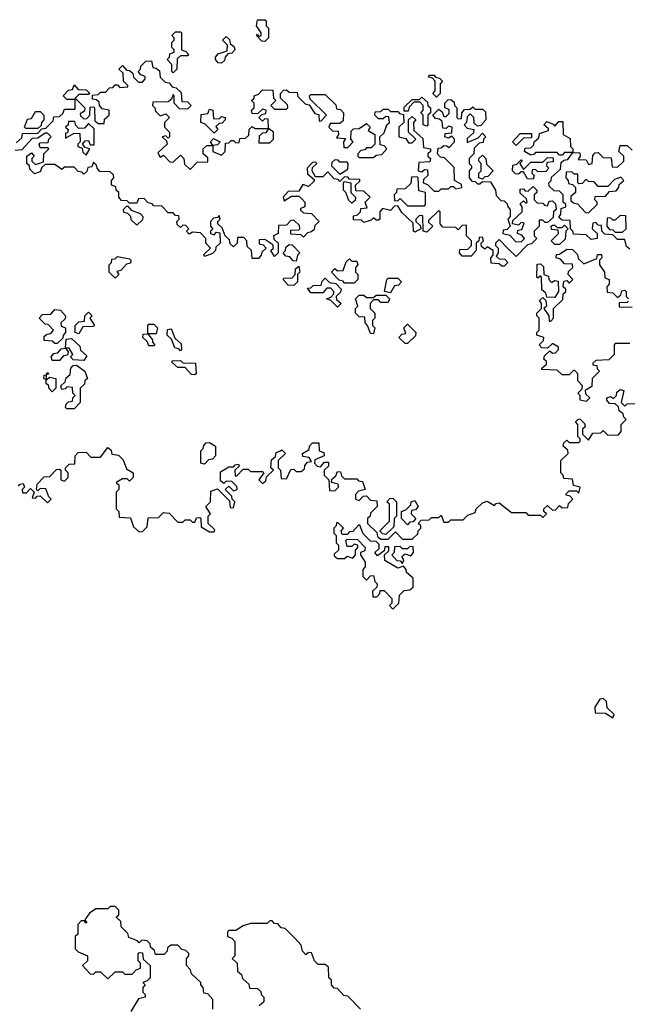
# Model space of a CAD drawing. Extents: x 1980017 to 2252640, y 74400 to 266395.
# Tile 245 of 256: x 2136210 to 2138725, y 187635 to 191710. Entities that reach past the tile are written whole.
import ezdxf

# ---------------------------------------------------------------- set-up
doc = ezdxf.new("R2010")
doc.units = 0

msp = doc.modelspace()

# ---------------------------------------------------------------- linework, layer by layer
at = {"layer": '0CON20XD'}
for points in [[(2137225, 191620), (2137211.7, 191621.7), (2137190, 191645), (2137195, 191650), (2137200, 191640), (2137210, 191645), (2137210, 191655), (2137190, 191685), (2137195, 191710), (2137225, 191710), (2137230, 191705), (2137230, 191685), (2137240, 191675), (2137240, 191635), (2137225, 191620)], [(2136845, 191490), (2136840, 191495), (2136840, 191525), (2136820, 191545), (2136830, 191555), (2136831.7, 191568.3), (2136850, 191575), (2136850, 191585), (2136840, 191595), (2136840, 191615), (2136850, 191625), (2136850, 191635), (2136840, 191645), (2136855, 191660), (2136875, 191660), (2136880, 191655), (2136880, 191585), (2136898.3, 191578.3), (2136910, 191565), (2136905, 191560), (2136875, 191560), (2136861.7, 191548.3), (2136860, 191505), (2136845, 191490)], [(2137045, 191530), (2137031.7, 191531.7), (2137020, 191545), (2137020, 191555), (2137031.7, 191568.3), (2137068.3, 191581.7), (2137070, 191605), (2137050, 191625), (2137065, 191640), (2137078.3, 191628.3), (2137081.7, 191611.7), (2137098.3, 191598.3), (2137100, 191585), (2137088.3, 191571.7), (2137071.7, 191568.3), (2137060, 191555), (2137058.3, 191541.7), (2137045, 191530)], [(2136195, 191200), (2136218.3, 191221.7), (2136221.7, 191238.3), (2136285, 191240), (2136301.7, 191258.3), (2136318.3, 191261.7), (2136348.3, 191291.7), (2136351.7, 191308.3), (2136375, 191310), (2136388.3, 191321.7), (2136395, 191340), (2136440, 191340), (2136440, 191380), (2136405, 191380), (2136390, 191395), (2136411.7, 191418.3), (2136428.3, 191421.7), (2136435, 191440), (2136451.7, 191421.7), (2136485, 191420), (2136500, 191405), (2136495, 191400), (2136455, 191400), (2136440, 191385), (2136480, 191345), (2136478.3, 191331.7), (2136460, 191320), (2136461.7, 191311.7), (2136475, 191300), (2136488.3, 191301.7), (2136500, 191315), (2136501.7, 191348.3), (2136515, 191350), (2136520, 191345), (2136521.7, 191291.7), (2136535, 191280), (2136560, 191280), (2136561.7, 191298.3), (2136580, 191315), (2136580, 191335), (2136551.7, 191341.7), (2136540, 191355), (2136538.3, 191368.3), (2136528.3, 191378.3), (2136511.7, 191381.7), (2136511.7, 191398.3), (2136535, 191400), (2136545, 191410), (2136565, 191410), (2136581.7, 191428.3), (2136595, 191430), (2136605, 191440), (2136615, 191440), (2136625, 191430), (2136658.3, 191431.7), (2136658.3, 191438.3), (2136640, 191455), (2136638.3, 191488.3), (2136620, 191505), (2136635, 191520), (2136651.7, 191501.7), (2136665, 191500), (2136678.3, 191488.3), (2136681.7, 191471.7), (2136701.7, 191451.7), (2136718.3, 191451.7), (2136730, 191465), (2136730, 191475), (2136711.7, 191481.7), (2136700, 191495), (2136710, 191505), (2136711.7, 191518.3), (2136731.7, 191538.3), (2136755, 191540), (2136761.7, 191511.7), (2136775, 191510), (2136788.3, 191498.3), (2136791.7, 191471.7), (2136811.7, 191451.7), (2136828.3, 191448.3), (2136841.7, 191431.7), (2136858.3, 191428.3), (2136878.3, 191408.3), (2136881.7, 191371.7), (2136905, 191370), (2136920, 191355), (2136905, 191340), (2136871.7, 191341.7), (2136850, 191365), (2136850, 191395), (2136845, 191400), (2136838.3, 191381.7), (2136825, 191370), (2136761.7, 191368.3), (2136760, 191355), (2136770, 191345), (2136771.7, 191331.7), (2136791.7, 191311.7), (2136815, 191320), (2136830, 191305), (2136810, 191285), (2136810, 191265), (2136830, 191245), (2136830, 191225), (2136825, 191220), (2136815, 191230), (2136800, 191225), (2136818.3, 191208.3), (2136820, 191195), (2136781.7, 191158.3), (2136791.7, 191141.7), (2136805, 191150), (2136831.7, 191121.7), (2136845, 191120), (2136875, 191150), (2136890, 191135), (2136891.7, 191111.7), (2136915, 191090), (2136945, 191120), (2136988.3, 191121.7), (2136988.3, 191138.3), (2136970, 191155), (2136970, 191175), (2136985, 191190), (2137010, 191190), (2137000, 191205), (2137011.7, 191218.3), (2137040, 191205), (2137028.3, 191191.7), (2137010, 191190), (2137010, 191165), (2137045, 191150), (2137060, 191165), (2137061.7, 191198.3), (2137075, 191200), (2137085, 191210), (2137095, 191210), (2137105, 191200), (2137118.3, 191201.7), (2137121.7, 191218.3), (2137145, 191220), (2137158.3, 191231.7), (2137160, 191255), (2137171.7, 191268.3), (2137185, 191260), (2137240, 191260), (2137238.3, 191298.3), (2137225, 191300), (2137215, 191290), (2137200, 191305)], [(2137935, 191390), (2137920, 191405), (2137930, 191415), (2137930, 191455), (2137918.3, 191468.3), (2137901.7, 191471.7), (2137905, 191480), (2137925, 191480), (2137931.7, 191471.7), (2137948.3, 191468.3), (2137960, 191455), (2137950, 191445), (2137950, 191405), (2137935, 191390)], [(2137200, 191305), (2137211.7, 191318.3), (2137228.3, 191321.7), (2137230, 191335), (2137215, 191340), (2137195, 191320), (2137171.7, 191321.7), (2137170, 191335), (2137180, 191345), (2137180, 191365), (2137170, 191375), (2137180, 191385), (2137180, 191395), (2137198.3, 191401.7), (2137215, 191420), (2137258.3, 191418.3), (2137260, 191385), (2137270, 191375), (2137250, 191355), (2137265, 191340), (2137315, 191340), (2137320, 191345), (2137318.3, 191358.3), (2137290, 191385), (2137290, 191405), (2137301.7, 191418.3), (2137315, 191420), (2137325, 191410), (2137358.3, 191408.3), (2137361.7, 191391.7), (2137391.7, 191361.7), (2137408.3, 191358.3), (2137431.7, 191321.7), (2137448.3, 191318.3), (2137450, 191290), (2137458.3, 191291.7), (2137480, 191315), (2137411.7, 191381.7), (2137410, 191395), (2137415, 191400), (2137475, 191400), (2137518.3, 191358.3), (2137521.7, 191341.7), (2137538.3, 191338.3), (2137550, 191325), (2137548.3, 191291.7), (2137535, 191280), (2137495, 191280), (2137490, 191265), (2137505, 191250), (2137528.3, 191248.3), (2137530, 191235), (2137521.7, 191221.7), (2137558.3, 191218.3), (2137550, 191205), (2137551.7, 191181.7), (2137568.3, 191181.7), (2137590, 191205), (2137580, 191215), (2137581.7, 191248.3), (2137591.7, 191258.3), (2137615, 191260), (2137645, 191280), (2137660, 191265), (2137651.7, 191251.7), (2137680, 191235), (2137680, 191195), (2137665, 191180), (2137645, 191180), (2137638.3, 191171.7), (2137621.7, 191168.3), (2137610, 191155), (2137610, 191145), (2137615, 191140), (2137675, 191140), (2137685, 191150), (2137708.3, 191151.7), (2137730, 191175), (2137718.3, 191188.3), (2137701.7, 191191.7), (2137700, 191225), (2137718.3, 191241.7), (2137730, 191275), (2137740, 191285), (2137738.3, 191308.3), (2137725, 191310), (2137715, 191300), (2137695, 191300), (2137680, 191315), (2137681.7, 191328.3), (2137705, 191330), (2137715, 191340), (2137735, 191340), (2137745, 191330), (2137775, 191330), (2137781.7, 191321.7), (2137798.3, 191318.3), (2137800, 191285), (2137780, 191265), (2137780, 191225), (2137808.3, 191218.3), (2137820, 191200), (2137835, 191200), (2137850, 191215), (2137820, 191245), (2137820, 191295), (2137835, 191310), (2137850, 191295), (2137840, 191285), (2137841.7, 191251.7), (2137878.3, 191218.3), (2137881.7, 191181.7), (2137910, 191175), (2137910, 191165), (2137900, 191155), (2137900, 191145), (2137910, 191135), (2137908.3, 191121.7), (2137861.7, 191118.3), (2137860, 191085), (2137875, 191080), (2137885, 191090), (2137898.3, 191088.3), (2137900, 191065), (2137881.7, 191048.3), (2137880, 191035), (2137898.3, 191028.3), (2137925, 191000), (2137945, 191000), (2137955, 191010), (2137985, 191010), (2137995, 191020), (2138005, 191020), (2138015, 191010), (2138040, 191015), (2138038.3, 191028.3), (2138010, 191045), (2138008.3, 191098.3), (2137968.3, 191138.3), (2137951.7, 191141.7), (2137940, 191155), (2137941.7, 191178.3), (2137955, 191180), (2137965, 191190), (2137978.3, 191188.3), (2137988.3, 191181.7), (2138010, 191205), (2138010, 191215), (2137998.3, 191228.3), (2137985, 191220), (2137970, 191225), (2137971.7, 191238.3), (2137998.3, 191241.7), (2138000, 191265), (2137985, 191270), (2137975, 191260), (2137961.7, 191261.7), (2137958.3, 191288.3), (2137948.3, 191298.3), (2137931.7, 191301.7), (2137920, 191315), (2137945, 191340), (2137958.3, 191328.3), (2137965, 191310), (2137975, 191310), (2137988.3, 191321.7), (2137988.3, 191338.3), (2137970, 191345), (2137970, 191365), (2137981.7, 191378.3), (2137995, 191380), (2138008.3, 191368.3), (2138010, 191355), (2138020, 191345), (2138020, 191305), (2138025, 191300), (2138038.3, 191301.7), (2138040, 191325), (2138051.7, 191338.3), (2138075, 191340), (2138085, 191350), (2138095, 191340), (2138125, 191340), (2138138.3, 191328.3), (2138140, 191295), (2138118.3, 191271.7), (2138105, 191270), (2138091.7, 191281.7), (2138090, 191305), (2138075, 191320), (2138061.7, 191308.3), (2138060, 191285), (2138050, 191275), (2138061.7, 191261.7), (2138090, 191255), (2138088.3, 191241.7), (2138061.7, 191218.3), (2138061.7, 191201.7), (2138108.3, 191221.7), (2138125, 191240), (2138140, 191225), (2138130, 191215), (2138128.3, 191201.7), (2138111.7, 191198.3), (2138091.7, 191178.3), (2138090, 191155), (2138070, 191135), (2138070, 191115), (2138080, 191105), (2138080, 191095), (2138070, 191085), (2138070, 191055), (2138081.7, 191041.7), (2138095, 191040), (2138105, 191030), (2138115, 191030), (2138125, 191040), (2138158.3, 191038.3), (2138180, 191005), (2138181.7, 190981.7), (2138201.7, 190961.7), (2138215, 190960), (2138228.3, 190948.3), (2138230, 190935), (2138240, 190925), (2138240, 190895), (2138230, 190885), (2138240, 190855), (2138228.3, 190841.7), (2138211.7, 190838.3), (2138210, 190825), (2138238.3, 190818.3), (2138261.7, 190791.7), (2138285, 190790), (2138300, 190805), (2138288.3, 190818.3), (2138270, 190825), (2138271.7, 190838.3), (2138288.3, 190841.7), (2138298.3, 190868.3), (2138285, 190870), (2138275, 190860), (2138250, 190865), (2138251.7, 190878.3), (2138290, 190915), (2138290, 190935), (2138281.7, 190948.3), (2138295, 190960), (2138305, 190950), (2138310, 190955), (2138308.3, 190968.3), (2138281.7, 190991.7), (2138281.7, 191008.3), (2138295, 191010), (2138301.7, 191001.7), (2138315, 191000), (2138335, 191020), (2138350, 191005), (2138350, 190995), (2138340, 190985), (2138340, 190965), (2138351.7, 190951.7), (2138375, 190950), (2138381.7, 190941.7), (2138395, 190940), (2138401.7, 190958.3), (2138415, 190960), (2138428.3, 190948.3), (2138430, 190925), (2138420, 190915), (2138418.3, 190891.7), (2138395, 190870), (2138385, 190870), (2138375, 190880), (2138360, 190880), (2138360, 190855), (2138340, 190835), (2138340, 190815), (2138350, 190805), (2138328.3, 190781.7), (2138311.7, 190778.3), (2138265, 190730), (2138231.7, 190761.7), (2138195, 190800), (2138180, 190785), (2138180, 190775), (2138190, 190765), (2138190, 190745), (2138181.7, 190731.7), (2138195, 190720), (2138218.3, 190718.3), (2138230, 190705), (2138215, 190690)], [(2137895, 191270), (2137880, 191275), (2137880, 191315), (2137870, 191325), (2137880, 191335), (2137880, 191355), (2137868.3, 191368.3), (2137841.7, 191368.3), (2137821.7, 191348.3), (2137818.3, 191331.7), (2137801.7, 191331.7), (2137801.7, 191348.3), (2137835, 191380), (2137865, 191380), (2137875, 191390), (2137898.3, 191368.3), (2137900, 191355), (2137910, 191345), (2137910, 191325), (2137900, 191315), (2137900, 191275), (2137895, 191270)], [(2136285, 191260), (2136235, 191260), (2136230, 191265), (2136241.7, 191298.3), (2136258.3, 191301.7), (2136275, 191330), (2136295, 191330), (2136310, 191315), (2136310, 191295), (2136300, 191285), (2136298.3, 191271.7), (2136285, 191260)], [(2137015, 191240), (2136978.3, 191278.3), (2136960, 191285), (2136961.7, 191318.3), (2136988.3, 191321.7), (2136995, 191340), (2137010, 191335), (2137011.7, 191301.7), (2137035, 191300), (2137045, 191310), (2137060, 191305), (2137060, 191295), (2137048.3, 191281.7), (2137035, 191280), (2137021.7, 191268.3), (2137030, 191255), (2137015, 191240)], [(2136485, 191150), (2136500, 191175), (2136481.7, 191181.7), (2136470, 191195), (2136481.7, 191208.3), (2136495, 191210), (2136501.7, 191191.7), (2136518.3, 191191.7), (2136518.3, 191258.3), (2136495, 191280), (2136478.3, 191261.7), (2136455, 191260), (2136441.7, 191271.7), (2136438.3, 191288.3), (2136411.7, 191288.3), (2136410, 191275), (2136400, 191265), (2136410, 191255), (2136408.3, 191241.7), (2136400, 191240), (2136400, 191220), (2136435, 191240), (2136458.3, 191238.3), (2136460, 191205), (2136450, 191195), (2136450, 191185), (2136468.3, 191178.3), (2136471.7, 191161.7), (2136485, 191150)], [(2138735, 190760), (2138721.7, 190771.7), (2138715, 190800), (2138685, 190800), (2138665, 190820), (2138631.7, 190821.7), (2138620, 190835), (2138618.3, 190858.3), (2138605, 190860), (2138595, 190870), (2138581.7, 190868.3), (2138580, 190845), (2138600, 190825), (2138600, 190805), (2138575, 190800), (2138555, 190820), (2138501.7, 190821.7), (2138500, 190835), (2138490, 190845), (2138488.3, 190878.3), (2138455, 190880), (2138441.7, 190891.7), (2138450, 190905), (2138451.7, 190928.3), (2138470, 190935), (2138470, 190945), (2138460, 190955), (2138460, 190985), (2138445, 191000), (2138421.7, 191001.7), (2138401.7, 191021.7), (2138400, 191035), (2138410, 191045), (2138411.7, 191058.3), (2138448.3, 191091.7), (2138451.7, 191118.3), (2138461.7, 191128.3), (2138478.3, 191131.7), (2138500, 191160), (2138465, 191160), (2138455, 191150), (2138445, 191150), (2138435, 191160), (2138345, 191160), (2138338.3, 191151.7), (2138325, 191150), (2138300, 191165), (2138301.7, 191178.3), (2138325, 191180), (2138338.3, 191191.7), (2138340, 191205), (2138358.3, 191221.7), (2138361.7, 191238.3), (2138398.3, 191251.7), (2138398.3, 191258.3), (2138380, 191275), (2138391.7, 191288.3), (2138418.3, 191278.3), (2138425, 191270), (2138441.7, 191288.3), (2138458.3, 191288.3), (2138460, 191235), (2138488.3, 191218.3), (2138490, 191185), (2138500, 191175), (2138500, 191160), (2138528.3, 191158.3), (2138530, 191145), (2138521.7, 191131.7), (2138555, 191130), (2138565, 191110), (2138580, 191115), (2138581.7, 191148.3), (2138591.7, 191158.3), (2138605, 191160), (2138625, 191140), (2138658.3, 191138.3), (2138661.7, 191101.7), (2138685, 191100), (2138710, 191125), (2138710, 191145), (2138690, 191165), (2138695, 191190), (2138725, 191190), (2138745, 191170)], [(2138215, 190690), (2138205, 190690), (2138195, 190700), (2138161.7, 190701.7), (2138160, 190725), (2138170, 190735), (2138170, 190755), (2138145, 190770), (2138135, 190760), (2138121.7, 190771.7), (2138120, 190785), (2138130, 190795), (2138125, 190810), (2138111.7, 190808.3), (2138110, 190795), (2138100, 190785), (2138100, 190755), (2138078.3, 190731.7), (2138041.7, 190731.7), (2138030, 190745), (2138031.7, 190758.3), (2138065, 190760), (2138080, 190775), (2138080, 190795), (2138060, 190815), (2138060, 190860), (2138041.7, 190858.3), (2138025, 190840), (2138015, 190850), (2137961.7, 190851.7), (2137950, 190865), (2137950, 190915), (2137945, 190920), (2137901.7, 190878.3), (2137901.7, 190871.7), (2137920, 190855), (2137895, 190830), (2137880, 190835), (2137878.3, 190898.3), (2137865, 190900), (2137850, 190885), (2137850, 190875), (2137868.3, 190858.3), (2137870, 190845), (2137845, 190830), (2137840, 190835), (2137838.3, 190868.3), (2137791.7, 190911.7), (2137775, 190940), (2137761.7, 190938.3), (2137745, 190920), (2137711.7, 190928.3), (2137700, 190915), (2137700, 190885), (2137695, 190880), (2137685, 190880), (2137675, 190890), (2137665, 190880), (2137635, 190870), (2137625, 190880), (2137591.7, 190881.7), (2137591.7, 190898.3), (2137608.3, 190901.7), (2137620, 190915), (2137621.7, 190928.3), (2137648.3, 190931.7), (2137640, 190955), (2137660, 190975), (2137635, 191000), (2137601.7, 191001.7), (2137600, 191025), (2137618.3, 191041.7), (2137618.3, 191048.3), (2137575, 191050), (2137568.3, 191058.3), (2137555, 191060), (2137535, 191040), (2137528.3, 191048.3), (2137511.7, 191051.7), (2137485, 191080), (2137465, 191060), (2137435, 191060), (2137420, 191085), (2137421.7, 191098.3), (2137440, 191115), (2137435, 191120), (2137421.7, 191118.3), (2137400, 191095), (2137401.7, 191071.7), (2137428.3, 191048.3), (2137428.3, 191041.7), (2137405, 191020), (2137381.7, 191028.3), (2137365, 191000), (2137321.7, 190998.3), (2137300, 190975), (2137305, 190960), (2137335, 190980), (2137365, 190980), (2137378.3, 190968.3), (2137390, 190955), (2137390, 190935), (2137371.7, 190928.3), (2137371.7, 190921.7), (2137385, 190910), (2137418.3, 190908.3), (2137450, 190875), (2137431.7, 190858.3), (2137428.3, 190841.7), (2137418.3, 190831.7), (2137401.7, 190828.3), (2137385, 190810), (2137375, 190820), (2137331.7, 190821.7), (2137331.7, 190838.3), (2137365, 190840), (2137370, 190845), (2137368.3, 190858.3), (2137345, 190880), (2137331.7, 190878.3), (2137315, 190860), (2137281.7, 190858.3), (2137280, 190825), (2137260, 190815), (2137261.7, 190801.7), (2137280, 190785), (2137280, 190745), (2137265, 190730), (2137250, 190755), (2137260, 190765), (2137258.3, 190778.3), (2137225, 190800), (2137201.7, 190798.3), (2137201.7, 190781.7), (2137218.3, 190778.3), (2137230, 190765), (2137211.7, 190748.3), (2137210, 190735), (2137198.3, 190721.7), (2137171.7, 190721.7), (2137170, 190755), (2137151.7, 190771.7), (2137150, 190795), (2137138.3, 190808.3), (2137111.7, 190808.3), (2137110, 190785), (2137095, 190770), (2137081.7, 190781.7), (2137078.3, 190798.3), (2137060, 190815), (2137048.3, 190848.3), (2137030, 190865), (2137030, 190875), (2137040, 190885), (2137035, 190900), (2137028.3, 190891.7), (2137011.7, 190888.3), (2137000, 190875), (2137000, 190855), (2137010, 190845), (2137000, 190835), (2137000, 190825), (2137015, 190820), (2137025, 190830), (2137038.3, 190828.3), (2137040, 190785), (2137021.7, 190768.3), (2137020, 190755), (2137008.3, 190741.7), (2136975, 190730), (2136971.7, 190738.3), (2137000, 190765), (2136980, 190785), (2136980, 190805), (2136958.3, 190828.3), (2136925, 190830), (2136911.7, 190821.7), (2136900, 190835), (2136910, 190845), (2136898.3, 190858.3), (2136885, 190860), (2136875, 190850), (2136861.7, 190861.7), (2136860, 190875), (2136870, 190885), (2136868.3, 190898.3), (2136855, 190900), (2136845, 190910), (2136825, 190910), (2136798.3, 190938.3), (2136765, 190940), (2136758.3, 190948.3), (2136741.7, 190951.7), (2136725, 190970), (2136701.7, 190968.3), (2136695, 190950), (2136665, 190950), (2136655, 190960), (2136631.7, 190961.7), (2136620, 190975), (2136620, 190995), (2136610, 191005), (2136608.3, 191018.3), (2136590, 191025), (2136590, 191045), (2136600, 191055), (2136598.3, 191068.3), (2136585, 191080), (2136541.7, 191081.7), (2136530, 191095), (2136528.3, 191108.3), (2136515, 191120), (2136508.3, 191101.7), (2136491.7, 191098.3), (2136488.3, 191081.7), (2136475, 191070), (2136468.3, 191078.3), (2136451.7, 191081.7), (2136435, 191100), (2136395, 191100), (2136385, 191090), (2136355, 191110), (2136315, 191110), (2136301.7, 191098.3), (2136295, 191080), (2136271.7, 191071.7), (2136251.7, 191091.7), (2136250, 191105), (2136240, 191115), (2136240, 191145), (2136258.3, 191158.3), (2136270, 191145), (2136260, 191135), (2136260, 191125), (2136275, 191110), (2136308.3, 191121.7), (2136310, 191155), (2136330, 191175), (2136325, 191180), (2136295, 191180), (2136290, 191195), (2136295, 191200), (2136328.3, 191201.7), (2136330, 191215), (2136340, 191225), (2136325, 191240), (2136315, 191240), (2136285, 191220), (2136261.7, 191218.3), (2136218.3, 191171.7), (2136191.7, 191168.3)], [(2137245, 191200), (2137260, 191215), (2137260, 191245), (2137240, 191260), (2137228.3, 191241.7), (2137215, 191240), (2137201.7, 191228.3), (2137200, 191200), (2137245, 191200)], [(2138265, 191190), (2138250, 191205), (2138281.7, 191238.3), (2138328.3, 191238.3), (2138328.3, 191221.7), (2138295, 191220), (2138265, 191190)], [(2137535, 191070), (2137568.3, 191091.7), (2137570, 191115), (2137565, 191120), (2137535, 191120), (2137528.3, 191128.3), (2137515, 191130), (2137501.7, 191118.3), (2137500, 191105), (2137535, 191070)], [(2138125, 191050), (2138110, 191055), (2138110, 191075), (2138120, 191085), (2138120, 191115), (2138110, 191125), (2138110, 191135), (2138125, 191150), (2138140, 191135), (2138141.7, 191111.7), (2138170, 191085), (2138148.3, 191061.7), (2138135, 191060), (2138125, 191050)], [(2138335, 191050), (2138311.7, 191051.7), (2138295, 191080), (2138285, 191080), (2138275, 191070), (2138261.7, 191071.7), (2138250, 191085), (2138251.7, 191108.3), (2138268.3, 191111.7), (2138285, 191130), (2138290, 191125), (2138280, 191115), (2138295, 191090), (2138325, 191120), (2138375, 191120), (2138395, 191140), (2138418.3, 191138.3), (2138418.3, 191121.7), (2138391.7, 191118.3), (2138390, 191105), (2138400, 191095), (2138388.3, 191081.7), (2138355, 191080), (2138345, 191090), (2138331.7, 191088.3), (2138330, 191075), (2138340, 191065), (2138335, 191050)], [(2138565, 190910), (2138600, 190945), (2138600, 190955), (2138590, 190965), (2138591.7, 190978.3), (2138635, 190980), (2138651.7, 190998.3), (2138678.3, 191001.7), (2138690, 191015), (2138691.7, 191028.3), (2138710, 191045), (2138698.3, 191058.3), (2138671.7, 191048.3), (2138645, 191020), (2138605, 191020), (2138588.3, 191038.3), (2138565, 191040), (2138555, 191050), (2138538.3, 191031.7), (2138525, 191030), (2138520, 191035), (2138520, 191070), (2138505, 191070), (2138495, 191080), (2138471.7, 191078.3), (2138470, 191055), (2138480, 191045), (2138481.7, 191031.7), (2138498.3, 191028.3), (2138510, 191015), (2138510, 190995), (2138491.7, 190978.3), (2138491.7, 190961.7), (2138501.7, 190951.7), (2138518.3, 190948.3), (2138551.7, 190911.7), (2138565, 190910)], [(2137585, 190950), (2137571.7, 190961.7), (2137560, 190995), (2137550, 191005), (2137550, 191035), (2137555, 191040), (2137580, 191035), (2137580, 190995), (2137600, 190975), (2137598.3, 190961.7), (2137585, 190950)], [(2137885, 190940), (2137890, 190945), (2137890, 190995), (2137861.7, 191001.7), (2137860, 191055), (2137855, 191060), (2137831.7, 191058.3), (2137828.3, 191031.7), (2137805, 191010), (2137771.7, 191008.3), (2137770, 190995), (2137760, 190985), (2137761.7, 190961.7), (2137775, 190960), (2137785, 190970), (2137815, 190940), (2137885, 190940)], [(2136695, 190860), (2136671.7, 190881.7), (2136670, 190895), (2136658.3, 190908.3), (2136641.7, 190911.7), (2136640, 190925), (2136651.7, 190938.3), (2136658.3, 190938.3), (2136671.7, 190921.7), (2136708.3, 190908.3), (2136720, 190895), (2136718.3, 190881.7), (2136695, 190860)], [(2138705, 190830), (2138720, 190845), (2138718.3, 190898.3), (2138695, 190900), (2138675, 190880), (2138665, 190880), (2138655, 190890), (2138641.7, 190888.3), (2138640, 190855), (2138651.7, 190841.7), (2138665, 190840), (2138675, 190830), (2138705, 190830)], [(2138445, 190780), (2138425, 190780), (2138410, 190795), (2138440, 190825), (2138438.3, 190838.3), (2138411.7, 190841.7), (2138410, 190855), (2138415, 190860), (2138425, 190860), (2138435, 190850), (2138455, 190850), (2138465, 190860), (2138480, 190845), (2138470, 190835), (2138468.3, 190801.7), (2138445, 190780)], [(2137355, 190710), (2137341.7, 190711.7), (2137328.3, 190728.3), (2137311.7, 190731.7), (2137300, 190745), (2137310, 190755), (2137311.7, 190768.3), (2137325, 190780), (2137338.3, 190778.3), (2137370, 190745), (2137360, 190735), (2137355, 190710)], [(2138555, 190130), (2138530, 190135), (2138530, 190155), (2138520, 190165), (2138538.3, 190181.7), (2138540, 190195), (2138520, 190215), (2138520, 190245), (2138508.3, 190258.3), (2138501.7, 190258.3), (2138485, 190240), (2138455, 190240), (2138435, 190260), (2138371.7, 190261.7), (2138371.7, 190268.3), (2138390, 190285), (2138390, 190295), (2138380, 190305), (2138381.7, 190318.3), (2138405, 190340), (2138415, 190330), (2138428.3, 190331.7), (2138440, 190345), (2138440, 190355), (2138415, 190370), (2138395, 190350), (2138371.7, 190351.7), (2138360, 190365), (2138378.3, 190381.7), (2138380, 190395), (2138350, 190405), (2138350, 190415), (2138360, 190425), (2138360, 190475), (2138350, 190485), (2138350, 190495), (2138370, 190515), (2138370, 190535), (2138361.7, 190548.3), (2138375, 190560), (2138388.3, 190548.3), (2138390, 190525), (2138380, 190515), (2138400, 190485), (2138401.7, 190461.7), (2138408.3, 190461.7), (2138420, 190475), (2138420, 190515), (2138458.3, 190551.7), (2138460, 190575), (2138470, 190585), (2138470, 190595), (2138460, 190605), (2138461.7, 190628.3), (2138475, 190630), (2138485, 190620), (2138500, 190635), (2138480, 190655), (2138481.7, 190668.3), (2138500, 190685), (2138498.3, 190698.3), (2138465, 190700), (2138448.3, 190718.3), (2138430, 190725), (2138431.7, 190738.3), (2138445, 190740), (2138475, 190760), (2138498.3, 190758.3), (2138518.3, 190738.3), (2138521.7, 190721.7), (2138545, 190700), (2138598.3, 190721.7), (2138601.7, 190738.3), (2138618.3, 190738.3), (2138620, 190725), (2138610, 190715), (2138610, 190695), (2138630, 190665), (2138631.7, 190641.7), (2138650, 190635), (2138650, 190615), (2138640, 190605), (2138641.7, 190581.7), (2138665, 190580), (2138685, 190560), (2138698.3, 190571.7), (2138701.7, 190588.3), (2138715, 190590), (2138720, 190585), (2138720, 190565), (2138730, 190555)], [(2136605, 190640), (2136580, 190665), (2136580, 190695), (2136590, 190705), (2136591.7, 190718.3), (2136605, 190720), (2136615, 190730), (2136665, 190720), (2136670, 190715), (2136668.3, 190701.7), (2136651.7, 190698.3), (2136628.3, 190671.7), (2136611.7, 190668.3), (2136620, 190655), (2136605, 190640)], [(2137595, 190620), (2137555, 190620), (2137548.3, 190628.3), (2137531.7, 190631.7), (2137500, 190665), (2137515, 190680), (2137525, 190670), (2137548.3, 190671.7), (2137561.7, 190708.3), (2137575, 190720), (2137585, 190710), (2137605, 190710), (2137610, 190695), (2137600, 190685), (2137600, 190665), (2137610, 190655), (2137610, 190635), (2137595, 190620)], [(2137345, 190610), (2137321.7, 190611.7), (2137300, 190635), (2137305, 190640), (2137338.3, 190641.7), (2137350, 190655), (2137351.7, 190678.3), (2137365, 190690), (2137370, 190665), (2137360, 190655), (2137360, 190625), (2137345, 190610)], [(2138425, 190560), (2138391.7, 190561.7), (2138388.3, 190578.3), (2138371.7, 190591.7), (2138370, 190645), (2138365, 190650), (2138355, 190640), (2138350, 190645), (2138351.7, 190698.3), (2138365, 190700), (2138378.3, 190688.3), (2138380, 190655), (2138398.3, 190648.3), (2138400, 190635), (2138411.7, 190621.7), (2138425, 190630), (2138438.3, 190628.3), (2138440, 190585), (2138425, 190560)], [(2137525, 190520), (2137498.3, 190548.3), (2137480, 190555), (2137498.3, 190561.7), (2137510, 190575), (2137510, 190585), (2137498.3, 190598.3), (2137481.7, 190598.3), (2137465, 190580), (2137415, 190580), (2137401.7, 190598.3), (2137415, 190600), (2137425, 190610), (2137458.3, 190611.7), (2137461.7, 190628.3), (2137475, 190640), (2137491.7, 190621.7), (2137518.3, 190618.3), (2137540, 190595), (2137538.3, 190581.7), (2137520, 190565), (2137521.7, 190551.7), (2137540, 190535), (2137525, 190520)], [(2137745, 190580), (2137720, 190585), (2137730, 190635), (2137735, 190640), (2137775, 190640), (2137790, 190625), (2137778.3, 190611.7), (2137761.7, 190608.3), (2137745, 190580)], [(2137675, 190410), (2137661.7, 190411.7), (2137650, 190445), (2137640, 190455), (2137638.3, 190478.3), (2137615, 190480), (2137600, 190495), (2137600, 190515), (2137610, 190525), (2137600, 190555), (2137615, 190570), (2137635, 190570), (2137645, 190560), (2137675, 190560), (2137685, 190570), (2137725, 190570), (2137740, 190555), (2137735, 190540), (2137705, 190540), (2137695, 190550), (2137675, 190550), (2137660, 190535), (2137660, 190515), (2137680, 190495), (2137680, 190475), (2137670, 190465), (2137670, 190445), (2137680, 190435), (2137675, 190410)], [(2136365, 190370), (2136355, 190370), (2136345, 190380), (2136311.7, 190381.7), (2136311.7, 190398.3), (2136321.7, 190408.3), (2136338.3, 190411.7), (2136350, 190425), (2136328.3, 190448.3), (2136315, 190450), (2136290, 190475), (2136305, 190490), (2136338.3, 190491.7), (2136355, 190510), (2136378.3, 190508.3), (2136400, 190485), (2136398.3, 190471.7), (2136380, 190455), (2136381.7, 190441.7), (2136400, 190435), (2136400, 190415), (2136390, 190405), (2136388.3, 190391.7), (2136365, 190370)], [(2138730, 190545), (2138725, 190540), (2138691.7, 190538.3), (2138691.7, 190521.7), (2138745, 190520)], [(2136455, 190410), (2136440, 190415), (2136440, 190445), (2136455, 190460), (2136478.3, 190461.7), (2136480, 190485), (2136495, 190500), (2136510, 190485), (2136500, 190475), (2136520, 190445), (2136515, 190440), (2136471.7, 190438.3), (2136455, 190410)], [(2136765, 190360), (2136745, 190360), (2136738.3, 190378.3), (2136720, 190395), (2136721.7, 190408.3), (2136740, 190410), (2136740, 190445), (2136745, 190450), (2136765, 190450), (2136780, 190435), (2136775, 190410), (2136740, 190410), (2136760, 190385), (2136760, 190375), (2136770, 190365), (2136765, 190360)], [(2136875, 190340), (2136868.3, 190348.3), (2136851.7, 190351.7), (2136838.3, 190388.3), (2136820, 190405), (2136821.7, 190428.3), (2136835, 190430), (2136840, 190425), (2136851.7, 190391.7), (2136878.3, 190368.3), (2136880, 190345), (2136875, 190340)], [(2137815, 190370), (2137805, 190370), (2137780, 190395), (2137791.7, 190408.3), (2137808.3, 190411.7), (2137800, 190435), (2137815, 190450), (2137850, 190415), (2137848.3, 190401.7), (2137815, 190370)], [(2136475, 190300), (2136431.7, 190301.7), (2136420, 190315), (2136430, 190325), (2136415, 190350), (2136400, 190350), (2136410, 190335), (2136408.3, 190321.7), (2136391.7, 190318.3), (2136375, 190300), (2136345, 190300), (2136340, 190315), (2136351.7, 190328.3), (2136368.3, 190331.7), (2136381.7, 190348.3), (2136400, 190350), (2136401.7, 190388.3), (2136425, 190390), (2136458.3, 190358.3), (2136461.7, 190341.7), (2136488.3, 190318.3), (2136475, 190300)], [(2138735, 190370), (2138675, 190370), (2138670, 190365), (2138670, 190325), (2138648.3, 190301.7), (2138595, 190300), (2138581.7, 190288.3), (2138581.7, 190281.7), (2138598.3, 190278.3), (2138600, 190265), (2138610, 190255), (2138580, 190225), (2138578.3, 190191.7), (2138550, 190175), (2138551.7, 190161.7), (2138570, 190145), (2138555, 190130)], [(2136435, 190100), (2136405, 190100), (2136400, 190105), (2136401.7, 190118.3), (2136411.7, 190128.3), (2136428.3, 190131.7), (2136430, 190145), (2136440, 190155), (2136430, 190165), (2136428.3, 190188.3), (2136405, 190190), (2136398.3, 190181.7), (2136385, 190180), (2136380, 190195), (2136398.3, 190211.7), (2136401.7, 190228.3), (2136418.3, 190241.7), (2136421.7, 190268.3), (2136431.7, 190278.3), (2136445, 190280), (2136480, 190255), (2136490, 190225), (2136480, 190215), (2136478.3, 190201.7), (2136460, 190185), (2136460, 190125), (2136435, 190100)], [(2136935, 190240), (2136921.7, 190241.7), (2136895, 190270), (2136865, 190270), (2136841.7, 190291.7), (2136841.7, 190298.3), (2136875, 190300), (2136885, 190290), (2136938.3, 190288.3), (2136940, 190245), (2136935, 190240)], [(2136345, 190170), (2136330, 190185), (2136330, 190195), (2136320, 190205), (2136320, 190220), (2136310, 190225), (2136311.7, 190238.3), (2136320, 190240), (2136325, 190250), (2136330, 190245), (2136320, 190240), (2136320, 190220), (2136335, 190230), (2136360, 190225), (2136360, 190185), (2136345, 190170)], [(2136205, 189780), (2136211.7, 189788.3), (2136225, 189790), (2136230, 189775), (2136220, 189765), (2136221.7, 189751.7), (2136238.3, 189751.7), (2136255, 189770), (2136270, 189755), (2136261.7, 189731.7), (2136275, 189730), (2136281.7, 189738.3), (2136295, 189740), (2136325, 189710), (2136340, 189725), (2136330, 189735), (2136318.3, 189768.3), (2136295, 189770), (2136285, 189760), (2136280, 189765), (2136281.7, 189788.3), (2136311.7, 189818.3), (2136335, 189820), (2136361.7, 189848.3), (2136375, 189850), (2136380, 189845), (2136380, 189805), (2136395, 189800), (2136410, 189815), (2136410, 189835), (2136400, 189845), (2136400, 189855), (2136415, 189870), (2136438.3, 189871.7), (2136440, 189905), (2136451.7, 189918.3), (2136485, 189920), (2136505, 189900), (2136545, 189900), (2136575, 189940), (2136588.3, 189928.3), (2136591.7, 189911.7), (2136618.3, 189908.3), (2136638.3, 189888.3), (2136651.7, 189851.7), (2136680, 189835), (2136680, 189815), (2136665, 189800), (2136655, 189810), (2136635, 189810), (2136610, 189795), (2136620, 189785), (2136620, 189765), (2136610, 189755), (2136610, 189685), (2136620, 189675), (2136621.7, 189651.7), (2136668.3, 189648.3), (2136681.7, 189611.7), (2136705, 189590), (2136718.3, 189591.7), (2136738.3, 189611.7), (2136741.7, 189648.3), (2136785, 189650), (2136805, 189670), (2136828.3, 189668.3), (2136865, 189630), (2136885, 189630), (2136895, 189640), (2136915, 189640), (2136925, 189630), (2136935, 189630), (2136941.7, 189648.3), (2136955, 189650), (2136960, 189645), (2136961.7, 189611.7), (2136995, 189590), (2137015, 189590), (2137018.3, 189598.3), (2136990, 189625), (2136990, 189655), (2137000, 189665), (2136980, 189695), (2137000, 189715), (2137001.7, 189758.3), (2137028.3, 189768.3), (2137078.3, 189718.3), (2137081.7, 189691.7), (2137095, 189690), (2137100, 189715), (2137090, 189725), (2137088.3, 189738.3), (2137060, 189765), (2137075, 189780), (2137095, 189760), (2137110, 189765), (2137108.3, 189778.3), (2137088.3, 189798.3), (2137065, 189800), (2137055, 189790), (2137041.7, 189801.7), (2137041.7, 189838.3), (2137075, 189860), (2137095, 189860), (2137101.7, 189868.3), (2137115, 189870), (2137118.3, 189861.7), (2137100, 189845), (2137101.7, 189821.7), (2137108.3, 189821.7), (2137135, 189850), (2137155, 189850), (2137165, 189840), (2137215, 189840), (2137220, 189835), (2137200, 189805), (2137215, 189790), (2137228.3, 189801.7), (2137231.7, 189818.3), (2137260, 189845), (2137250, 189855), (2137251.7, 189888.3), (2137268.3, 189901.7), (2137271.7, 189918.3), (2137290, 189925), (2137295, 189930), (2137310, 189915), (2137280, 189885), (2137280, 189855), (2137290, 189845), (2137291.7, 189811.7), (2137315, 189810), (2137331.7, 189848.3), (2137345, 189850), (2137355, 189840), (2137375, 189840), (2137388.3, 189851.7), (2137390, 189865), (2137401.7, 189878.3), (2137418.3, 189881.7), (2137408.3, 189898.3), (2137381.7, 189901.7), (2137380, 189915), (2137408.3, 189931.7), (2137410, 189945), (2137421.7, 189958.3), (2137448.3, 189958.3), (2137450, 189925), (2137468.3, 189918.3), (2137470, 189905), (2137431.7, 189888.3), (2137430, 189875), (2137441.7, 189861.7), (2137455, 189860), (2137471.7, 189878.3), (2137488.3, 189878.3), (2137488.3, 189861.7), (2137470, 189845), (2137470, 189825), (2137490, 189805), (2137491.7, 189761.7), (2137515, 189760), (2137530, 189775), (2137528.3, 189788.3), (2137500, 189795), (2137501.7, 189808.3), (2137518.3, 189821.7), (2137525, 189840), (2137538.3, 189838.3), (2137541.7, 189821.7), (2137555, 189810), (2137605, 189810), (2137611.7, 189801.7), (2137628.3, 189798.3), (2137640, 189765), (2137611.7, 189758.3), (2137600, 189745), (2137600, 189725), (2137615, 189720), (2137631.7, 189738.3), (2137645, 189740), (2137661.7, 189721.7), (2137688.3, 189718.3), (2137690, 189695), (2137661.7, 189668.3), (2137660, 189655), (2137650, 189645), (2137650, 189625), (2137688.3, 189588.3), (2137691.7, 189571.7), (2137705, 189560), (2137735, 189560), (2137765, 189590), (2137795, 189560), (2137835, 189560), (2137858.3, 189581.7), (2137860, 189595), (2137870, 189605), (2137870, 189615), (2137860, 189625), (2137871.7, 189638.3), (2137905, 189640), (2137915, 189650), (2137945, 189650), (2137955, 189660), (2137965, 189630), (2137985, 189630), (2137995, 189640), (2138045, 189640), (2138065, 189660), (2138095, 189670), (2138100, 189685), (2138125, 189710), (2138145, 189717.5), (2138175, 189700), (2138181.7, 189708.3), (2138195, 189710), (2138245, 189670), (2138305, 189670), (2138315, 189660), (2138365, 189660), (2138375, 189650), (2138390, 189665), (2138380, 189675), (2138380, 189685), (2138395, 189700), (2138415, 189680), (2138428.3, 189681.7), (2138445, 189700), (2138455, 189690), (2138478.3, 189691.7), (2138481.7, 189708.3), (2138500, 189725), (2138488.3, 189738.3), (2138471.7, 189741.7), (2138471.7, 189748.3), (2138485, 189760), (2138515, 189760), (2138525, 189750), (2138530, 189775), (2138501.7, 189781.7), (2138498.3, 189808.3), (2138461.7, 189811.7), (2138460, 189825), (2138450, 189835), (2138450, 189885), (2138480, 189915), (2138478.3, 189928.3), (2138460, 189945), (2138461.7, 189958.3), (2138475, 189970), (2138485, 189960), (2138525, 189960), (2138530, 189965), (2138530, 189975), (2138520, 189985), (2138520, 190035), (2138510, 190045), (2138520, 190055), (2138528.3, 190058.3), (2138548.3, 190038.3), (2138550, 190025), (2138540, 190015), (2138540, 189995), (2138565, 189970), (2138581.7, 189998.3), (2138615, 190000), (2138625, 190010), (2138645, 189990), (2138688.3, 189991.7), (2138700, 190005), (2138700, 190035), (2138720, 190055), (2138710, 190065), (2138708.3, 190078.3), (2138691.7, 190091.7), (2138688.3, 190108.3), (2138675, 190120), (2138651.7, 190121.7), (2138640, 190135), (2138640, 190145), (2138655, 190150), (2138668.3, 190141.7), (2138680, 190155), (2138681.7, 190168.3), (2138695, 190180), (2138710, 190175), (2138700, 190125), (2138715, 190110), (2138725, 190120), (2138758.3, 190121.7)], [(2136975, 189870), (2136960, 189875), (2136960, 189925), (2136970, 189935), (2136971.7, 189948.3), (2136981.7, 189958.3), (2136995, 189960), (2137020, 189945), (2137020, 189905), (2137008.3, 189891.7), (2136991.7, 189888.3), (2136975, 189870)], [(2137725, 189580), (2137711.7, 189581.7), (2137700, 189595), (2137740, 189635), (2137740, 189705), (2137730, 189715), (2137741.7, 189728.3), (2137755, 189730), (2137770, 189715), (2137770, 189655), (2137760, 189645), (2137758.3, 189611.7), (2137725, 189580)], [(2137815, 189620), (2137790, 189645), (2137790, 189675), (2137808.3, 189681.7), (2137828.3, 189701.7), (2137830, 189715), (2137845, 189720), (2137860, 189695), (2137848.3, 189681.7), (2137831.7, 189678.3), (2137830, 189665), (2137850, 189645), (2137838.3, 189631.7), (2137825, 189630), (2137815, 189620)], [(2137755, 189270), (2137780, 189295), (2137781.7, 189328.3), (2137801.7, 189348.3), (2137825, 189350), (2137838.3, 189361.7), (2137838.3, 189398.3), (2137811.7, 189421.7), (2137810, 189435), (2137798.3, 189448.3), (2137775, 189440), (2137721.7, 189471.7), (2137720, 189495), (2137738.3, 189511.7), (2137738.3, 189528.3), (2137721.7, 189528.3), (2137718.3, 189511.7), (2137691.7, 189491.7), (2137680, 189505), (2137698.3, 189521.7), (2137698.3, 189538.3), (2137685, 189550), (2137661.7, 189551.7), (2137631.7, 189581.7), (2137618.3, 189618.3), (2137611.7, 189618.3), (2137588.3, 189591.7), (2137575, 189590), (2137565, 189580), (2137545, 189580), (2137540, 189595), (2137550, 189605), (2137528.3, 189628.3), (2137521.7, 189628.3), (2137520, 189615), (2137510, 189605), (2137510, 189585), (2137520, 189575), (2137520, 189545), (2137530, 189535), (2137530, 189515), (2137511.7, 189498.3), (2137511.7, 189491.7), (2137525, 189480), (2137555, 189480), (2137565, 189490), (2137588.3, 189481.7), (2137600, 189495), (2137600, 189515), (2137610, 189525), (2137610, 189535), (2137595, 189540), (2137585, 189530), (2137565, 189530), (2137560, 189555), (2137565, 189560), (2137608.3, 189558.3), (2137640, 189525), (2137638.3, 189511.7), (2137620, 189505), (2137620, 189495), (2137640, 189465), (2137640, 189445), (2137630, 189435), (2137630, 189405), (2137645, 189390), (2137661.7, 189408.3), (2137675, 189410), (2137680, 189385), (2137690, 189375), (2137688.3, 189361.7), (2137670, 189345), (2137671.7, 189321.7), (2137688.3, 189321.7), (2137700, 189335), (2137701.7, 189348.3), (2137718.3, 189348.3), (2137750, 189315), (2137750, 189295), (2137740, 189285), (2137755, 189270)], [(2137795, 189460), (2137800, 189475), (2137791.7, 189488.3), (2137805, 189500), (2137828.3, 189491.7), (2137840, 189505), (2137838.3, 189528.3), (2137825, 189530), (2137815, 189520), (2137795, 189520), (2137785, 189530), (2137761.7, 189528.3), (2137760, 189505), (2137750, 189495), (2137771.7, 189471.7), (2137785, 189470), (2137795, 189460)], [(2138665, 188820), (2138670, 188835), (2138641.7, 188861.7), (2138638.3, 188888.3), (2138625, 188900), (2138611.7, 188898.3), (2138590, 188865), (2138591.7, 188841.7), (2138635, 188840), (2138665, 188820)], [(2137010, 187615), (2137010, 187655), (2136988.3, 187678.3), (2136971.7, 187681.7), (2136970, 187705), (2136960, 187715), (2136960, 187725), (2136921.7, 187761.7), (2136917, 187777), (2136900, 187795), (2136900, 187825), (2136910, 187835), (2136910, 187845), (2136898.3, 187858.3), (2136881.7, 187861.7), (2136865, 187880), (2136835, 187880), (2136821.7, 187868.3), (2136820, 187855), (2136808.3, 187841.7), (2136771.7, 187841.7), (2136768.3, 187858.3), (2136751.7, 187871.7), (2136750, 187885), (2136738.3, 187898.3), (2136715, 187900), (2136705, 187890), (2136698.3, 187898.3), (2136661.7, 187911.7), (2136658.3, 187928.3), (2136630, 187955), (2136628.3, 187978.3), (2136610, 187995), (2136620, 188005), (2136620, 188025), (2136605, 188040), (2136585, 188040), (2136575, 188030), (2136525, 188030), (2136498.3, 188011.7), (2136480, 187985), (2136488.3, 187971.7), (2136481.7, 187971.7), (2136480, 187980), (2136465, 187980), (2136450, 187965), (2136450, 187925), (2136440, 187915), (2136440, 187865), (2136451.7, 187851.7), (2136490, 187835), (2136490, 187815), (2136470, 187795), (2136501.7, 187761.7), (2136515, 187760), (2136525, 187770), (2136545, 187770), (2136575, 187740), (2136605, 187770), (2136635, 187770), (2136645, 187760), (2136675, 187760), (2136691.7, 187778.3), (2136710, 187785), (2136710, 187805), (2136700, 187815), (2136700, 187845), (2136705, 187850), (2136718.3, 187848.3), (2136721.7, 187821.7), (2136750, 187795), (2136750, 187745), (2136738.3, 187731.7), (2136720, 187725), (2136730, 187715), (2136720, 187705), (2136720, 187685), (2136730, 187675), (2136730, 187665), (2136701.7, 187658.3), (2136670, 187605)], [(2137620, 187615), (2137568.3, 187668.3), (2137551.7, 187671.7), (2137525, 187700), (2137511.7, 187701.7), (2137500, 187715), (2137500, 187735), (2137490, 187745), (2137488.3, 187788.3), (2137475, 187800), (2137445, 187800), (2137430, 187815), (2137418.3, 187848.3), (2137405, 187850), (2137395, 187840), (2137380, 187855), (2137375, 187880), (2137348.3, 187908.3), (2137308.3, 187948.3), (2137291.7, 187951.7), (2137278.3, 187968.3), (2137265, 187970), (2137255, 187980), (2137245, 187980), (2137235, 187970), (2137165, 187970), (2137135, 187960), (2137105, 187940), (2137075, 187940), (2137070, 187935), (2137070, 187915), (2137088.3, 187908.3), (2137100, 187895), (2137100, 187835), (2137090, 187825), (2137110, 187805), (2137111.7, 187771.7), (2137128.3, 187758.3), (2137131.7, 187741.7), (2137158.3, 187718.3), (2137161.7, 187701.7), (2137195, 187700), (2137208.3, 187688.3), (2137210, 187675), (2137220, 187665), (2137220, 187645), (2137201.7, 187628.3)]]:
    msp.add_lwpolyline(points, dxfattribs=at)

doc.saveas('drawing.dxf')
